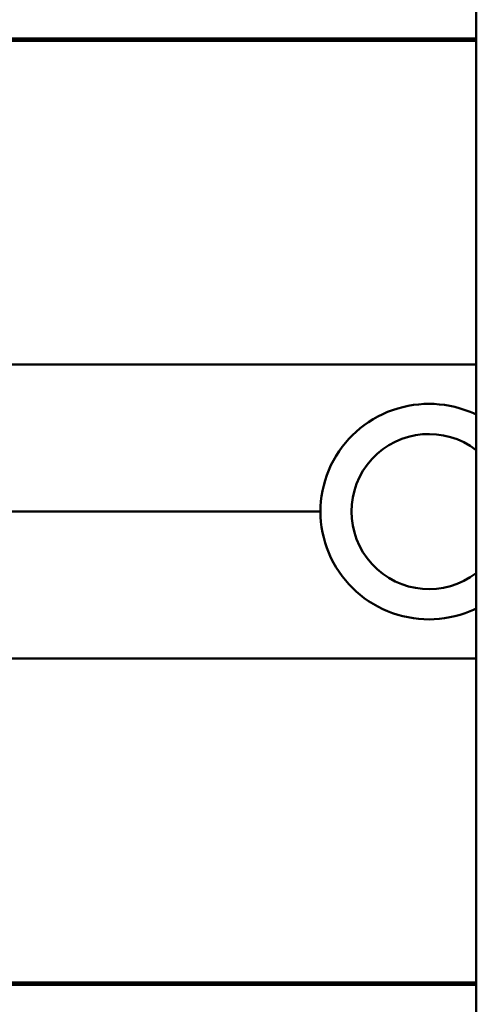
# Model space of a CAD drawing. Header units: millimetres. Extents: x 20 to 833, y 20 to 574.
# Tile 14 of 22: x 407 to 421, y 391 to 422. Entities that reach past the tile are written whole.
import ezdxf

# ---------------------------------------------------------------- set-up
doc = ezdxf.new("R2010")
doc.units = ezdxf.units.MM
doc.header["$LTSCALE"] = 2
doc.layers.add('Sichtbare Kanten(DIN)', color=7, linetype='Continuous', lineweight=50)
doc.layers.add('Sichtbare tangentiale Kanten(DIN)', color=7, linetype='Continuous', lineweight=50)

msp = doc.modelspace()

# ---------------------------------------------------------------- linework, layer by layer
at = {"layer": 'Sichtbare Kanten(DIN)'}
for p, q in [((421.094, 289.025), (421.094, 480.456)), ((401.604, 421.228), (421.094, 421.228)), ((407.203, 421.197), (407.203, 421.202)), ((407.351, 421.213), (407.351, 421.219)), ((407.438, 421.213), (407.438, 421.217)), ((407.891, 421.215), (407.891, 421.211)), ((408.108, 421.2), (408.121, 421.201)), ((408.108, 421.195), (408.108, 421.2)), ((408.179, 421.209), (408.167, 421.209)), ((408.295, 421.206), (408.295, 421.213)), ((408.3, 421.197), (408.3, 421.205)), ((408.425, 421.199), (408.425, 421.211)), ((409.074, 421.197), (409.074, 421.202)), ((409.222, 421.213), (409.222, 421.219)), ((409.309, 421.213), (409.309, 421.217)), ((409.762, 421.215), (409.762, 421.211)), ((409.978, 421.2), (409.991, 421.201)), ((409.978, 421.195), (409.978, 421.2)), ((410.05, 421.209), (410.037, 421.209)), ((410.166, 421.206), (410.166, 421.213)), ((410.17, 421.197), (410.17, 421.205)), ((410.295, 421.199), (410.295, 421.211)), ((411.136, 421.195), (410.859, 421.195)), ((411.136, 421.215), (411.136, 421.195)), ((412.28, 421.195), (412.28, 421.215)), ((412.557, 421.195), (412.28, 421.195)), ((412.962, 421.224), (414.449, 421.224)), ((412.962, 421.222), (412.962, 421.224)), ((414.172, 421.222), (412.962, 421.222)), ((412.977, 421.2), (414.172, 421.2)), ((412.977, 421.195), (412.977, 421.2)), ((414.449, 421.195), (412.977, 421.195)), ((413.109, 421.215), (414.172, 421.215)), ((413.109, 421.211), (413.109, 421.215)), ((414.172, 421.211), (413.109, 421.211)), ((414.172, 421.222), (414.172, 421.215)), ((414.172, 421.215), (414.172, 421.211)), ((414.172, 421.211), (414.172, 421.2)), ((414.172, 421.195), (414.172, 421.2)), ((414.449, 421.224), (414.449, 421.195)), ((415.032, 421.224), (415.309, 421.224)), ((415.032, 421.195), (415.032, 421.224)), ((415.309, 421.195), (415.032, 421.195)), ((415.309, 421.224), (415.309, 421.215)), ((415.309, 421.215), (416.453, 421.215)), ((415.309, 421.211), (415.309, 421.215)), ((416.453, 421.211), (415.309, 421.211)), ((415.309, 421.211), (415.309, 421.195)), ((416.453, 421.224), (416.73, 421.224)), ((416.453, 421.215), (416.453, 421.224)), ((416.453, 421.211), (416.453, 421.215)), ((416.453, 421.195), (416.453, 421.211)), ((416.73, 421.195), (416.453, 421.195)), ((416.73, 421.224), (416.73, 421.195)), ((417.791, 421.194), (417.791, 421.224)), ((419.358, 421.226), (419.358, 421.186)), ((420.406, 421.224), (419.568, 421.224)), ((419.568, 421.224), (419.568, 421.194)), ((419.568, 421.194), (420.406, 421.194)), ((420.406, 421.194), (420.406, 421.224)), ((421.094, 391.305), (391.377, 391.305)), ((401.604, 391.227), (421.094, 391.227)), ((406.667, 391.25), (406.669, 391.283)), ((406.945, 391.25), (406.667, 391.25)), ((406.669, 391.283), (406.946, 391.283)), ((406.945, 391.25), (406.945, 391.283)), ((406.945, 391.265), (406.945, 391.283)), ((406.945, 391.265), (406.945, 391.25)), ((408.093, 391.265), (406.945, 391.265)), ((406.946, 391.283), (406.946, 391.269)), ((406.946, 391.269), (406.946, 391.283)), ((406.946, 391.269), (408.094, 391.269)), ((408.093, 391.265), (408.093, 391.269)), ((408.093, 391.25), (408.093, 391.265)), ((408.371, 391.25), (408.093, 391.25)), ((408.094, 391.269), (408.094, 391.283)), ((408.094, 391.283), (408.372, 391.283)), ((408.371, 391.25), (408.371, 391.283)), ((408.372, 391.283), (408.371, 391.25)), ((408.955, 391.25), (408.957, 391.283)), ((410.447, 391.25), (408.955, 391.25)), ((408.957, 391.283), (410.434, 391.283)), ((409.233, 391.254), (409.233, 391.283)), ((409.234, 391.265), (409.233, 391.254)), ((409.233, 391.254), (410.447, 391.254)), ((409.234, 391.269), (409.234, 391.283)), ((409.234, 391.265), (409.234, 391.283)), ((409.235, 391.279), (409.234, 391.269)), ((409.234, 391.269), (410.301, 391.269)), ((410.3, 391.265), (409.234, 391.265)), ((409.235, 391.279), (409.235, 391.283)), ((410.434, 391.279), (409.235, 391.279)), ((410.301, 391.269), (410.3, 391.265)), ((410.3, 391.265), (410.3, 391.269)), ((410.434, 391.279), (410.434, 391.283)), ((410.434, 391.283), (410.434, 391.279)), ((410.447, 391.25), (410.447, 391.254)), ((410.447, 391.254), (410.447, 391.25)), ((410.854, 391.264), (410.855, 391.283)), ((410.855, 391.283), (411.133, 391.283)), ((411.133, 391.283), (411.132, 391.264)), ((411.132, 391.264), (411.132, 391.283)), ((411.701, 391.254), (411.709, 391.254)), ((412.28, 391.264), (412.281, 391.283)), ((412.281, 391.283), (412.559, 391.283)), ((412.559, 391.283), (412.558, 391.264)), ((413.251, 391.275), (413.251, 391.282)), ((413.37, 391.271), (413.383, 391.271)), ((413.442, 391.279), (413.429, 391.279)), ((413.654, 391.265), (413.654, 391.269)), ((413.8, 391.264), (413.8, 391.269)), ((414.113, 391.262), (414.113, 391.267)), ((414.2, 391.259), (414.2, 391.266)), ((414.2, 391.259), (414.2, 391.259)), ((414.35, 391.277), (414.35, 391.282)), ((414.424, 391.281), (414.35, 391.277)), ((415.128, 391.275), (415.128, 391.282)), ((415.247, 391.271), (415.259, 391.271)), ((415.319, 391.279), (415.306, 391.279)), ((415.53, 391.265), (415.53, 391.269)), ((415.677, 391.264), (415.677, 391.269)), ((415.99, 391.262), (415.99, 391.267)), ((416.077, 391.259), (416.077, 391.266)), ((416.077, 391.259), (416.077, 391.259)), ((416.226, 391.277), (416.226, 391.282)), ((416.3, 391.281), (416.226, 391.277)), ((416.869, 391.25), (416.871, 391.283)), ((418.361, 391.25), (416.869, 391.25)), ((416.871, 391.283), (418.348, 391.283)), ((417.147, 391.254), (417.147, 391.283)), ((417.148, 391.265), (417.147, 391.254)), ((417.147, 391.254), (418.361, 391.254)), ((417.148, 391.279), (417.148, 391.283)), ((417.148, 391.269), (417.148, 391.283)), ((417.148, 391.265), (417.148, 391.283)), ((418.348, 391.279), (417.148, 391.279)), ((417.148, 391.279), (417.148, 391.269)), ((417.148, 391.269), (418.214, 391.269)), ((418.214, 391.265), (417.148, 391.265)), ((418.214, 391.265), (418.214, 391.269)), ((418.214, 391.269), (418.214, 391.265)), ((418.348, 391.283), (418.348, 391.279)), ((418.348, 391.279), (418.348, 391.283)), ((418.361, 391.25), (418.361, 391.254)), ((418.361, 391.254), (418.361, 391.25)), ((418.881, 391.25), (418.883, 391.283)), ((419.162, 391.25), (418.881, 391.25)), ((418.883, 391.283), (419.851, 391.283)), ((419.162, 391.25), (419.162, 391.283)), ((419.163, 391.263), (419.162, 391.25)), ((419.163, 391.267), (419.163, 391.283)), ((419.163, 391.263), (419.163, 391.283)), ((419.164, 391.279), (419.163, 391.267)), ((419.163, 391.267), (419.818, 391.267)), ((419.79, 391.263), (419.163, 391.263)), ((419.164, 391.279), (419.164, 391.283)), ((419.818, 391.279), (419.164, 391.279)), ((419.79, 391.263), (419.79, 391.267)), ((420.346, 391.25), (419.79, 391.263)), ((420.084, 391.264), (420.084, 391.268)), ((420.084, 391.264), (420.666, 391.25)), ((420.259, 391.273), (420.259, 391.281)), ((420.346, 391.25), (420.346, 391.258)), ((420.666, 391.25), (420.346, 391.25))]:
    msp.add_line(p, q, dxfattribs=at)
msp.add_arc((419.594, 406.228), 2.458, 52.4012, 307.5988, dxfattribs=at)
for centre, major_axis, ratio, start_param, end_param in [((407.983, 421.206), (0.322, 0), 0.013262, 0.786802, 0.914041), ((406.591, 421.197), (-1.913, -0.011), 0.006639, 3.429951, 3.612913), ((409.853, 421.206), (0.322, 0), 0.013262, 0.786802, 0.914041), ((408.461, 421.197), (-1.913, -0.011), 0.006639, 3.429951, 3.612913), ((423.199, -3636.61), (0, 4057.838), 0.978322, 0.000968, 0.001362), ((404.852, -2520.443), (0, 2941.666), 0.977785, 6.278142, 6.278687), ((414.305, 391.308), (-3.451, -0.044), 0.011103, 6.282408, 7.000747), ((426.321, 391.523), (-15.189, -0.259), 0.004801, 6.282857, 6.55779), ((409.113, 391.308), (-3.445, 0.044), 0.011135, 2.422769, 3.141233), ((414.034, 391.27), (0.782, -0.005), 0.010226, 2.454807, 2.912638), ((413.388, 391.272), (0.106, -0.001), 0.007954, 4.233479, 4.541557), ((415.917, 391.263), (2.616, -0.013), 0.003817, 2.751869, 2.81101), ((412.959, 391.267), (1.242, -0.007), 0.008545, 5.745492, 6.267185), ((415.904, 391.27), (0.775, -0.004), 0.010239, 2.452004, 2.912297), ((415.265, 391.272), (0.106, -0.001), 0.007954, 4.233479, 4.541557), ((417.612, 391.264), (2.436, -0.012), 0.003979, 2.735207, 2.796166), ((414.834, 391.267), (1.243, -0.007), 0.008539, 5.745807, 6.267195), ((419.249, 391.265), (1.01, 0.008), 0.011054, 6.282232, 7.254977), ((419.189, 391.281), (1.327, -0.008), 0.012171, 5.452, 6.282808)]:
    msp.add_ellipse(centre, major_axis=major_axis, ratio=ratio, start_param=start_param, end_param=end_param, dxfattribs=at)
for points, knots in [([(407.217, 421.215), (407.189, 421.215), (407.165, 421.215), (407.127, 421.216), (407.113, 421.217), (407.082, 421.218), (407.075, 421.219), (407.09, 421.22), (407.109, 421.221), (407.176, 421.222), (407.224, 421.222), (407.332, 421.223), (407.407, 421.223), (407.617, 421.224), (407.725, 421.224), (407.89, 421.224), (408.04, 421.224), (408.398, 421.223), (408.482, 421.223), (408.577, 421.223)], [0, 0, 0, 0, 0.0114915, 0.0114915, 0.0227532, 0.0227532, 0.0450369, 0.0450369, 0.0645561, 0.0645561, 0.0860668, 0.0860668, 0.1052548, 0.1052548, 0.1231602, 0.1231602, 0.1329564, 0.1329564, 0.1429347, 0.1429347, 0.1429347, 0.1429347]), ([(407.203, 421.202), (407.35, 421.202), (407.486, 421.2), (407.717, 421.2), (407.795, 421.2), (407.95, 421.2), (408.037, 421.2), (408.108, 421.2)], [0, 0, 0, 0, 0.04647205, 0.04647205, 0.06998895, 0.06998895, 0.09284234, 0.09284234, 0.09284234, 0.09284234]), ([(408.167, 421.209), (408.036, 421.211), (407.837, 421.211), (407.588, 421.212), (407.504, 421.212), (407.35, 421.213), (407.276, 421.214), (407.217, 421.215)], [0, 0, 0, 0, 0.04648501, 0.04648501, 0.06986245, 0.06986245, 0.09248547, 0.09248547, 0.09248547, 0.09248547]), ([(407.893, 421.222), (407.83, 421.222), (407.767, 421.222), (407.705, 421.222), (407.631, 421.222), (407.58, 421.222), (407.547, 421.222), (407.499, 421.221), (407.461, 421.221), (407.428, 421.221), (407.404, 421.221), (407.386, 421.22), (407.373, 421.22), (407.359, 421.22), (407.352, 421.219), (407.351, 421.219)], [0, 0, 0, 0, 0.0188348, 0.0188348, 0.0188348, 0.0412232, 0.0412232, 0.0412232, 0.0734599, 0.0734599, 0.0734599, 0.0962138, 0.0962138, 0.0962138, 0.1202703, 0.1202703, 0.1202703, 0.1202703]), ([(407.351, 421.219), (407.351, 421.218), (407.356, 421.218), (407.369, 421.218), (407.382, 421.217), (407.403, 421.217), (407.438, 421.217)], [0, 0, 0, 0, 0.01167029, 0.01167029, 0.01167029, 0.02361101, 0.02361101, 0.02361101, 0.02361101]), ([(407.438, 421.217), (407.475, 421.216), (407.525, 421.216), (407.58, 421.216), (407.634, 421.216), (407.686, 421.215), (407.75, 421.215)], [0, 0, 0, 0, 0.01715883, 0.01715883, 0.01715883, 0.03436624, 0.03436624, 0.03436624, 0.03436624]), ([(408.559, 421.205), (408.552, 421.203), (408.532, 421.202), (408.459, 421.199), (408.413, 421.198), (408.309, 421.197), (408.233, 421.196), (408.086, 421.195), (407.996, 421.194), (407.811, 421.194), (407.719, 421.194), (407.627, 421.195)], [0, 0, 0, 0, 0.0226843, 0.0226843, 0.0471214, 0.0471214, 0.0950996, 0.0950996, 0.1652353, 0.1652353, 0.2353795, 0.2353795, 0.2353795, 0.2353795]), ([(407.75, 421.215), (407.774, 421.215), (407.797, 421.215), (407.821, 421.215), (407.823, 421.215), (407.834, 421.215), (407.845, 421.215), (407.861, 421.215), (407.879, 421.215), (407.891, 421.215)], [0, 0, 0, 0, 0.007243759, 0.007243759, 0.007243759, 0.007783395, 0.007783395, 0.007783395, 0.008527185, 0.008527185, 0.008527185, 0.008527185]), ([(407.891, 421.215), (407.977, 421.214), (408.038, 421.214), (408.106, 421.214), (408.174, 421.214), (408.237, 421.213), (408.295, 421.213)], [0, 0, 0, 0, 0.02152225, 0.02152225, 0.02152225, 0.04305819, 0.04305819, 0.04305819, 0.04305819]), ([(408.121, 421.201), (408.149, 421.201), (408.175, 421.201), (408.198, 421.201), (408.221, 421.202), (408.241, 421.202), (408.256, 421.203), (408.264, 421.203), (408.272, 421.203), (408.28, 421.203), (408.286, 421.204), (408.292, 421.204), (408.295, 421.204), (408.302, 421.205), (408.302, 421.206), (408.295, 421.206), (408.289, 421.207), (408.279, 421.207), (408.265, 421.208), (408.251, 421.208), (408.232, 421.208), (408.21, 421.209)], [0, 0, 0, 0, 0.00910864, 0.00910864, 0.00910864, 0.01796935, 0.01796935, 0.01796935, 0.02226226, 0.02226226, 0.02226226, 0.02577904, 0.02577904, 0.02577904, 0.03210922, 0.03210922, 0.03210922, 0.0373818, 0.0373818, 0.0373818, 0.04265759, 0.04265759, 0.04265759, 0.04265759]), ([(408.425, 421.211), (408.452, 421.211), (408.477, 421.211), (408.497, 421.21), (408.516, 421.21), (408.531, 421.209), (408.541, 421.209), (408.553, 421.208), (408.559, 421.207), (408.561, 421.207), (408.562, 421.206), (408.563, 421.206), (408.563, 421.206), (408.563, 421.205), (408.562, 421.205), (408.559, 421.205)], [0, 0, 0, 0, 0.01175175, 0.01175175, 0.01175175, 0.02263408, 0.02263408, 0.02263408, 0.03418299, 0.03418299, 0.03418299, 0.0383665, 0.0383665, 0.0383665, 0.0427469, 0.0427469, 0.0427469, 0.0427469]), ([(409.088, 421.215), (409.06, 421.215), (409.036, 421.215), (408.997, 421.216), (408.983, 421.217), (408.952, 421.218), (408.945, 421.219), (408.961, 421.22), (408.979, 421.221), (409.046, 421.222), (409.094, 421.222), (409.203, 421.223), (409.278, 421.223), (409.488, 421.224), (409.595, 421.224), (409.76, 421.224), (409.911, 421.224), (410.269, 421.223), (410.353, 421.223), (410.448, 421.223)], [0, 0, 0, 0, 0.0114915, 0.0114915, 0.0227532, 0.0227532, 0.0450369, 0.0450369, 0.0645561, 0.0645561, 0.0860667, 0.0860667, 0.1052546, 0.1052546, 0.12316, 0.12316, 0.1329562, 0.1329562, 0.1429345, 0.1429345, 0.1429345, 0.1429345]), ([(409.074, 421.202), (409.22, 421.202), (409.357, 421.2), (409.587, 421.2), (409.665, 421.2), (409.821, 421.2), (409.907, 421.2), (409.978, 421.2)], [0, 0, 0, 0, 0.04647205, 0.04647205, 0.06998895, 0.06998895, 0.09284234, 0.09284234, 0.09284234, 0.09284234]), ([(410.037, 421.209), (409.906, 421.211), (409.708, 421.211), (409.459, 421.212), (409.374, 421.212), (409.221, 421.213), (409.147, 421.214), (409.088, 421.215)], [0, 0, 0, 0, 0.04648501, 0.04648501, 0.06986246, 0.06986246, 0.09248548, 0.09248548, 0.09248548, 0.09248548]), ([(409.764, 421.222), (409.701, 421.222), (409.637, 421.222), (409.575, 421.222), (409.501, 421.222), (409.451, 421.222), (409.418, 421.222), (409.37, 421.221), (409.331, 421.221), (409.298, 421.221), (409.275, 421.221), (409.256, 421.22), (409.243, 421.22), (409.23, 421.22), (409.223, 421.219), (409.222, 421.219)], [0, 0, 0, 0, 0.0188348, 0.0188348, 0.0188348, 0.0412232, 0.0412232, 0.0412232, 0.0734599, 0.0734599, 0.0734599, 0.0962138, 0.0962138, 0.0962138, 0.1202703, 0.1202703, 0.1202703, 0.1202703]), ([(409.222, 421.219), (409.222, 421.218), (409.226, 421.218), (409.239, 421.218), (409.252, 421.217), (409.273, 421.217), (409.309, 421.217)], [0, 0, 0, 0, 0.01167029, 0.01167029, 0.01167029, 0.02361101, 0.02361101, 0.02361101, 0.02361101]), ([(409.309, 421.217), (409.346, 421.216), (409.396, 421.216), (409.45, 421.216), (409.505, 421.216), (409.557, 421.215), (409.621, 421.215)], [0, 0, 0, 0, 0.01715883, 0.01715883, 0.01715883, 0.03436624, 0.03436624, 0.03436624, 0.03436624]), ([(410.43, 421.205), (410.423, 421.203), (410.403, 421.202), (410.33, 421.199), (410.283, 421.198), (410.18, 421.197), (410.104, 421.196), (409.956, 421.195), (409.867, 421.194), (409.682, 421.194), (409.589, 421.194), (409.497, 421.195)], [0, 0, 0, 0, 0.0226843, 0.0226843, 0.0471214, 0.0471214, 0.0950996, 0.0950996, 0.1652353, 0.1652353, 0.2353795, 0.2353795, 0.2353795, 0.2353795]), ([(409.621, 421.215), (409.644, 421.215), (409.668, 421.215), (409.691, 421.215), (409.693, 421.215), (409.704, 421.215), (409.716, 421.215), (409.731, 421.215), (409.75, 421.215), (409.762, 421.215)], [0, 0, 0, 0, 0.007243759, 0.007243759, 0.007243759, 0.007783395, 0.007783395, 0.007783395, 0.008527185, 0.008527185, 0.008527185, 0.008527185]), ([(409.762, 421.215), (409.848, 421.214), (409.908, 421.214), (409.976, 421.214), (410.044, 421.214), (410.108, 421.213), (410.166, 421.213)], [0, 0, 0, 0, 0.02152225, 0.02152225, 0.02152225, 0.04305819, 0.04305819, 0.04305819, 0.04305819]), ([(409.991, 421.201), (410.019, 421.201), (410.045, 421.201), (410.069, 421.201), (410.092, 421.202), (410.111, 421.202), (410.127, 421.203), (410.134, 421.203), (410.143, 421.203), (410.15, 421.203), (410.157, 421.204), (410.162, 421.204), (410.166, 421.204), (410.172, 421.205), (410.172, 421.206), (410.165, 421.206), (410.16, 421.207), (410.15, 421.207), (410.135, 421.208), (410.121, 421.208), (410.103, 421.208), (410.081, 421.209)], [0, 0, 0, 0, 0.00910864, 0.00910864, 0.00910864, 0.01796935, 0.01796935, 0.01796935, 0.02226226, 0.02226226, 0.02226226, 0.02577904, 0.02577904, 0.02577904, 0.03210922, 0.03210922, 0.03210922, 0.0373818, 0.0373818, 0.0373818, 0.04265759, 0.04265759, 0.04265759, 0.04265759]), ([(410.295, 421.211), (410.323, 421.211), (410.347, 421.211), (410.368, 421.21), (410.387, 421.21), (410.401, 421.209), (410.412, 421.209), (410.423, 421.208), (410.429, 421.207), (410.432, 421.207), (410.433, 421.206), (410.434, 421.206), (410.434, 421.206), (410.434, 421.205), (410.433, 421.205), (410.43, 421.205)], [0, 0, 0, 0, 0.01175174, 0.01175174, 0.01175174, 0.02263405, 0.02263405, 0.02263405, 0.03418298, 0.03418298, 0.03418298, 0.0383665, 0.0383665, 0.0383665, 0.0427469, 0.0427469, 0.0427469, 0.0427469]), ([(410.859, 421.195), (410.859, 421.203), (410.859, 421.209), (410.859, 421.215), (410.856, 421.217), (410.918, 421.22), (410.955, 421.221), (411.057, 421.222), (411.117, 421.223), (411.273, 421.223), (411.368, 421.224), (411.608, 421.224), (411.753, 421.224), (411.972, 421.224), (412.079, 421.224), (412.253, 421.223), (412.321, 421.222), (412.433, 421.221), (412.474, 421.221), (412.522, 421.219), (412.536, 421.218), (412.549, 421.217), (412.552, 421.217), (412.555, 421.216), (412.556, 421.216), (412.557, 421.216), (412.557, 421.216), (412.557, 421.215), (412.557, 421.215), (412.557, 421.215), (412.557, 421.215), (412.557, 421.215), (412.557, 421.215), (412.557, 421.215), (412.557, 421.215), (412.557, 421.215), (412.557, 421.215), (412.557, 421.215), (412.557, 421.215), (412.557, 421.215), (412.557, 421.215), (412.557, 421.21), (412.557, 421.204), (412.557, 421.195)], [0, 0, 0, 0, 0.1092334, 0.1092334, 0.1490232, 0.1490232, 0.1726138, 0.1726138, 0.1937378, 0.1937378, 0.2182547, 0.2182547, 0.2526067, 0.2526067, 0.2870093, 0.2870093, 0.3152043, 0.3152043, 0.3443314, 0.3443314, 0.3644971, 0.3644971, 0.3751144, 0.3751144, 0.3803766, 0.3803766, 0.3830492, 0.3830492, 0.38432, 0.38432, 0.3850207, 0.3850207, 0.3856281, 0.3856281, 0.3856453, 0.3856453, 0.3856529, 0.3856529, 0.385659, 0.385659, 0.3856615, 0.3856615, 0.5126043, 0.5126043, 0.5126043, 0.5126043]), ([(412.28, 421.195), (412.28, 421.201), (412.28, 421.206), (412.28, 421.21), (412.28, 421.213), (412.28, 421.214), (412.28, 421.215), (412.28, 421.216), (412.279, 421.216), (412.276, 421.217), (412.269, 421.218), (412.253, 421.219), (412.22, 421.219), (412.197, 421.22), (412.167, 421.22), (412.126, 421.221), (412.085, 421.221), (412.037, 421.221), (411.983, 421.222), (411.92, 421.222), (411.852, 421.222), (411.783, 421.222), (411.765, 421.222), (411.741, 421.222), (411.712, 421.222), (411.649, 421.222), (411.564, 421.222), (411.482, 421.222), (411.423, 421.222), (411.369, 421.221), (411.322, 421.221), (411.279, 421.221), (411.244, 421.22), (411.217, 421.22), (411.188, 421.219), (411.169, 421.219), (411.156, 421.218), (411.142, 421.217), (411.136, 421.216), (411.136, 421.215)], [0, 0, 0, 0, 0.0858896, 0.0858896, 0.0858896, 0.1279276, 0.1279276, 0.1279276, 0.1432993, 0.1432993, 0.1432993, 0.1836295, 0.1836295, 0.1836295, 0.21198, 0.21198, 0.21198, 0.2404515, 0.2404515, 0.2404515, 0.2735893, 0.2735893, 0.2735893, 0.2822713, 0.2822713, 0.2822713, 0.3015509, 0.3015509, 0.3015509, 0.3153228, 0.3153228, 0.3153228, 0.328077, 0.328077, 0.328077, 0.3418436, 0.3418436, 0.3418436, 0.3581502, 0.3581502, 0.3581502, 0.3581502]), ([(411.537, 421.228), (411.537, 421.228), (411.537, 421.228), (411.537, 421.228), (411.537, 421.228), (411.538, 421.228), (411.539, 421.228), (411.54, 421.228), (411.541, 421.228), (411.545, 421.228), (411.548, 421.228), (411.559, 421.228), (411.565, 421.228), (411.585, 421.228), (411.598, 421.228), (413.798, 421.228), (415.986, 421.228), (418.173, 421.228)], [0, 0, 0, 0, 0.000016, 0.000016, 0.0000801, 0.0000801, 0.0002083, 0.0002083, 0.0004646, 0.0004646, 0.0014898, 0.0014898, 0.0035403, 0.0035403, 0.007385, 0.007385, 0.6635937, 0.6635937, 0.6635937, 0.6635937]), ([(421.037, 421.228), (421.037, 421.228), (421.037, 421.228), (421.037, 421.228), (421.037, 421.228), (421.037, 421.228), (421.037, 421.228), (421.038, 421.228), (421.038, 421.228), (421.042, 421.228), (421.046, 421.228), (421.054, 421.228), (421.058, 421.228), (421.071, 421.228), (421.079, 421.228), (421.09, 421.228), (421.092, 421.228), (421.094, 421.228)], [0.000004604, 0.000004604, 0.000004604, 0.000004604, 0.000013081, 0.000013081, 0.000025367, 0.000025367, 0.000064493, 0.000064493, 0.000103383, 0.000103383, 0.001348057, 0.001348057, 0.002591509, 0.002591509, 0.005078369, 0.005078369, 0.005692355, 0.005692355, 0.005692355, 0.005692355]), ([(421.093, 409.302), (421.031, 409.332), (420.968, 409.36), (420.481, 409.559), (420.023, 409.643), (419.163, 409.643), (418.704, 409.558), (417.858, 409.212), (417.471, 408.951), (416.858, 408.346), (416.592, 407.962), (416.238, 407.118), (416.151, 406.659), (416.151, 406.228)], [-1.1817725, -1.1817725, -1.1817725, -1.1817725, -1.1622062, -1.1622062, -1.0334154, -1.0334154, -0.9043555, -0.9043555, -0.7752956, -0.7752956, -0.6460012, -0.6460012, -0.5167398, -0.5167398, -0.5167398, -0.5167398]), ([(421.093, 403.154), (421.031, 403.124), (420.968, 403.095), (420.481, 402.897), (420.023, 402.812), (419.594, 402.812), (419.163, 402.812), (418.704, 402.897), (417.858, 403.243), (417.471, 403.505), (416.858, 404.11), (416.592, 404.494), (416.238, 405.337), (416.151, 405.797), (416.151, 406.228), (416.151, 406.228), (416.151, 406.228)], [1.9184747, 1.9184747, 1.9184747, 1.9184747, 1.9380413, 1.9380413, 2.0668318, 2.0668318, 2.0668318, 2.1958916, 2.1958916, 2.3249514, 2.3249514, 2.4542456, 2.4542456, 2.5835399, 2.5835399, 2.5835728, 2.5835728, 2.5835728, 2.5835728]), ([(411.709, 391.254), (411.743, 391.254), (411.778, 391.254), (411.877, 391.254), (411.942, 391.254), (412.053, 391.255), (412.098, 391.256), (412.176, 391.257), (412.206, 391.258), (412.267, 391.26), (412.28, 391.262), (412.28, 391.264)], [-0.09871822, -0.09871822, -0.09871822, -0.09871822, -0.08841169, -0.08841169, -0.06862142, -0.06862142, -0.05132957, -0.05132957, -0.03330955, -0.03330955, 0, 0, 0, 0])]:
    msp.add_open_spline(points, degree=3, knots=knots, dxfattribs=at)
for points in [[(407.13, 421.198), (407.154, 421.199), (407.179, 421.201), (407.203, 421.202)], [(407.627, 421.195), (407.616, 421.195), (407.605, 421.195), (407.595, 421.195)], [(408.577, 421.223), (408.556, 421.222), (408.535, 421.221), (408.514, 421.22)], [(409, 421.198), (409.025, 421.199), (409.049, 421.201), (409.074, 421.202)], [(409.497, 421.195), (409.487, 421.195), (409.476, 421.195), (409.465, 421.195)], [(410.448, 421.223), (410.427, 421.222), (410.406, 421.221), (410.385, 421.22)], [(412.97, 391.253), (412.973, 391.253), (413.034, 391.257), (413.034, 391.257)], [(413.499, 391.25), (413.255, 391.25), (413.012, 391.252), (412.97, 391.253)], [(413.254, 391.267), (413.099, 391.268), (412.982, 391.271), (412.985, 391.274)], [(412.985, 391.274), (412.986, 391.275), (412.991, 391.276), (412.994, 391.276)], [(412.994, 391.276), (413.019, 391.279), (413.126, 391.281), (413.334, 391.283)], [(413.034, 391.257), (413.034, 391.257), (413.221, 391.255), (413.431, 391.254)], [(413.273, 391.276), (413.228, 391.275), (413.255, 391.273), (413.339, 391.271)], [(413.654, 391.265), (413.477, 391.266), (413.355, 391.266), (413.254, 391.267)], [(413.334, 391.283), (413.511, 391.284), (413.683, 391.284), (413.925, 391.283)], [(413.383, 391.271), (413.463, 391.27), (413.584, 391.269), (413.765, 391.269)], [(413.431, 391.254), (413.676, 391.254), (413.88, 391.254), (414.025, 391.255)], [(414.007, 391.279), (413.821, 391.28), (413.656, 391.28), (413.497, 391.279)], [(413.695, 391.25), (413.632, 391.25), (413.569, 391.25), (413.499, 391.25)], [(413.8, 391.264), (413.778, 391.264), (413.655, 391.265), (413.654, 391.265)], [(414.188, 391.252), (414.055, 391.25), (413.894, 391.25), (413.695, 391.25)], [(413.765, 391.269), (414.036, 391.268), (414.191, 391.267), (414.315, 391.265)], [(414.113, 391.262), (414.048, 391.263), (413.946, 391.264), (413.8, 391.264)], [(413.925, 391.283), (414.028, 391.283), (414.18, 391.283), (414.308, 391.282)], [(414.35, 391.277), (414.35, 391.277), (414.109, 391.279), (414.007, 391.279)], [(414.2, 391.259), (414.2, 391.261), (414.176, 391.261), (414.113, 391.262)], [(414.467, 391.26), (414.495, 391.257), (414.421, 391.254), (414.188, 391.252)], [(414.308, 391.282), (414.344, 391.282), (414.424, 391.281), (414.424, 391.281)], [(414.315, 391.265), (414.396, 391.264), (414.449, 391.262), (414.467, 391.26)], [(414.847, 391.253), (414.85, 391.253), (414.911, 391.257), (414.911, 391.257)], [(415.376, 391.25), (415.132, 391.25), (414.889, 391.252), (414.847, 391.253)], [(415.13, 391.267), (414.976, 391.268), (414.859, 391.271), (414.862, 391.274)], [(414.862, 391.274), (414.863, 391.275), (414.868, 391.276), (414.871, 391.276)], [(414.871, 391.276), (414.896, 391.279), (415.003, 391.281), (415.211, 391.282)], [(414.911, 391.257), (414.911, 391.257), (415.098, 391.255), (415.308, 391.254)], [(415.149, 391.276), (415.105, 391.275), (415.132, 391.273), (415.216, 391.271)], [(415.53, 391.265), (415.354, 391.266), (415.232, 391.266), (415.13, 391.267)], [(415.211, 391.282), (415.388, 391.284), (415.56, 391.284), (415.802, 391.283)], [(415.259, 391.271), (415.34, 391.27), (415.461, 391.269), (415.641, 391.269)], [(415.308, 391.254), (415.553, 391.254), (415.756, 391.254), (415.902, 391.255)], [(415.884, 391.279), (415.698, 391.28), (415.533, 391.28), (415.373, 391.279)], [(415.572, 391.25), (415.509, 391.25), (415.446, 391.25), (415.376, 391.25)], [(415.677, 391.264), (415.655, 391.264), (415.532, 391.265), (415.53, 391.265)], [(416.065, 391.252), (415.932, 391.25), (415.771, 391.25), (415.572, 391.25)], [(415.641, 391.269), (415.912, 391.268), (416.068, 391.267), (416.192, 391.265)], [(415.99, 391.262), (415.925, 391.263), (415.823, 391.264), (415.677, 391.264)], [(415.802, 391.283), (415.905, 391.283), (416.057, 391.283), (416.185, 391.282)], [(416.226, 391.277), (416.226, 391.277), (415.986, 391.279), (415.884, 391.279)], [(416.077, 391.259), (416.077, 391.26), (416.053, 391.261), (415.99, 391.262)], [(416.344, 391.26), (416.372, 391.257), (416.298, 391.254), (416.065, 391.252)], [(416.185, 391.282), (416.221, 391.282), (416.3, 391.281), (416.3, 391.281)], [(416.192, 391.265), (416.273, 391.264), (416.326, 391.262), (416.344, 391.26)], [(419.818, 391.267), (420.019, 391.267), (420.259, 391.268), (420.259, 391.273)], [(419.851, 391.283), (420.176, 391.283), (420.517, 391.28), (420.517, 391.273)]]:
    msp.add_open_spline(points, degree=3, dxfattribs=at)
for points, weights, knots in [([(407.595, 421.195), (407.534, 421.195), (407.475, 421.195), (407.419, 421.195), (407.36, 421.196), (407.303, 421.196), (407.249, 421.197), (407.213, 421.197), (407.178, 421.197), (407.144, 421.198), (407.139, 421.198), (407.134, 421.198), (407.13, 421.198)], [1, 0.999971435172, 0.999971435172, 1, 0.999946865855, 0.999946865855, 1, 0.999474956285, 0.999474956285, 1, 1, 1, 1], [0, 0, 0, 0, 0.01792662, 0.01792662, 0.01792662, 0.0358754, 0.0358754, 0.0358754, 0.04736768, 0.04736768, 0.04736768, 0.04890663, 0.04890663, 0.04890663, 0.04890663]), ([(408.514, 421.22), (408.434, 421.221), (408.358, 421.221), (408.285, 421.221), (408.244, 421.222), (408.204, 421.222), (408.165, 421.222), (408.123, 421.222), (408.082, 421.222), (408.041, 421.222), (408.004, 421.222), (407.967, 421.222), (407.93, 421.222), (407.917, 421.222), (407.905, 421.222), (407.893, 421.222)], [1, 1.00798459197, 1.00798459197, 1, 1.00194930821, 1.00194930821, 1, 1.00189086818, 1.00189086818, 1, 1, 1, 1, 1.00147352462, 1.00147352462, 1], [0, 0, 0, 0, 0.02429045, 0.02429045, 0.02429045, 0.03732361, 0.03732361, 0.03732361, 0.05061544, 0.05061544, 0.05061544, 0.06177209, 0.06177209, 0.06177209, 0.06549098, 0.06549098, 0.06549098, 0.06549098]), ([(409.465, 421.195), (409.404, 421.195), (409.346, 421.195), (409.29, 421.195), (409.23, 421.196), (409.173, 421.196), (409.119, 421.197), (409.084, 421.197), (409.049, 421.197), (409.014, 421.198), (409.009, 421.198), (409.005, 421.198), (409, 421.198)], [1, 0.999971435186, 0.999971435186, 1, 0.999946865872, 0.999946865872, 1, 0.999474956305, 0.999474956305, 1, 1, 1, 1], [0, 0, 0, 0, 0.01792662, 0.01792662, 0.01792662, 0.0358754, 0.0358754, 0.0358754, 0.04736768, 0.04736768, 0.04736768, 0.04890663, 0.04890663, 0.04890663, 0.04890663]), ([(410.385, 421.22), (410.304, 421.221), (410.229, 421.221), (410.155, 421.221), (410.115, 421.222), (410.075, 421.222), (410.035, 421.222), (409.994, 421.222), (409.953, 421.222), (409.911, 421.222), (409.874, 421.222), (409.838, 421.222), (409.801, 421.222), (409.788, 421.222), (409.776, 421.222), (409.764, 421.222)], [1, 1.00798459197, 1.00798459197, 1, 1.00194930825, 1.00194930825, 1, 1.00189086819, 1.00189086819, 1, 1, 1, 1, 1.00147352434, 1.00147352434, 1], [0, 0, 0, 0, 0.02429045, 0.02429045, 0.02429045, 0.03732361, 0.03732361, 0.03732361, 0.05061544, 0.05061544, 0.05061544, 0.06177209, 0.06177209, 0.06177209, 0.06549098, 0.06549098, 0.06549098, 0.06549098])]:
    msp.add_rational_spline(points, weights, degree=3, knots=knots, dxfattribs=at)
at = {"layer": 'Sichtbare tangentiale Kanten(DIN)'}
for p, q in [((421.094, 421.15), (391.377, 421.15)), ((407.75, 421.211), (407.75, 421.215)), ((408.121, 421.195), (408.121, 421.201)), ((409.621, 421.211), (409.621, 421.215)), ((409.991, 421.195), (409.991, 421.201)), ((421.094, 410.886), (396.142, 410.886)), ((396.181, 406.228), (416.151, 406.228)), ((421.094, 401.57), (396.142, 401.57)), ((411.132, 391.264), (411.132, 391.283)), ((411.705, 391.25), (411.705, 391.254)), ((412.558, 391.264), (412.558, 391.283)), ((413.254, 391.267), (413.254, 391.274)), ((413.273, 391.276), (413.273, 391.282)), ((413.429, 391.279), (413.429, 391.283)), ((413.442, 391.279), (413.442, 391.283)), ((413.497, 391.279), (413.497, 391.283)), ((413.499, 391.25), (413.499, 391.254)), ((413.695, 391.25), (413.695, 391.254)), ((414.007, 391.279), (414.007, 391.283)), ((414.188, 391.252), (414.188, 391.258)), ((415.13, 391.267), (415.13, 391.274)), ((415.149, 391.276), (415.149, 391.282)), ((415.306, 391.279), (415.306, 391.283)), ((415.319, 391.279), (415.319, 391.283)), ((415.373, 391.279), (415.373, 391.283)), ((415.376, 391.25), (415.376, 391.254)), ((415.572, 391.25), (415.572, 391.254)), ((415.884, 391.279), (415.884, 391.283)), ((416.065, 391.252), (416.065, 391.258)), ((419.818, 391.279), (419.818, 391.283))]:
    msp.add_line(p, q, dxfattribs=at)

doc.saveas('drawing.dxf')
